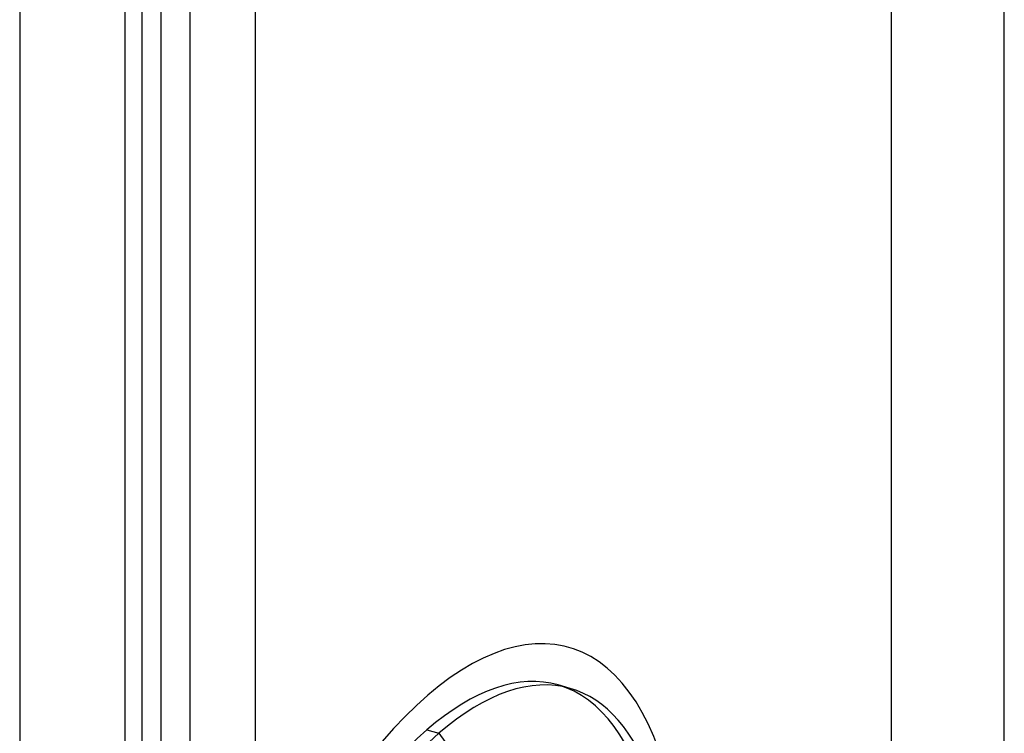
# Model space of a CAD drawing. Header units: millimetres. Extents: x -24 to 80, y -43 to 164.
# Tile 109 of 223: x -24.4 to -18.35, y 120.41 to 124.79. Entities that reach past the tile are written whole.
import ezdxf

# ---------------------------------------------------------------- set-up
doc = ezdxf.new("R2010")
doc.units = ezdxf.units.MM
doc.layers.add('MAIN-1', color=7, linetype='Continuous')
doc.layers.add('MAIN-2', color=7, linetype='Continuous')

msp = doc.modelspace()

# ---------------------------------------------------------------- linework, layer by layer
at = {"layer": 'MAIN-1'}
for p, q in [((-24.4, 141.2487), (-24.4, -16.8009)), ((-23.7546, 136.79), (-23.7546, -7.4032)), ((-23.3546, 136.4436), (-23.3546, -7.7496))]:
    msp.add_line(p, q, dxfattribs=at)
at = {"layer": 'MAIN-2'}
for p, q in [((-23.534, 137.0882), (-23.534, -7.679)), ((-23.6474, -7.2032), (-23.6474, 136.99)), ((-22.9546, 136.79), (-22.9546, -7.4032)), ((-19.0474, 111.9186), (-19.0474, 126.208)), ((-18.3546, 111.7186), (-18.3546, 126.008)), ((-21.0192, 120.6839), (-21.0929, 120.7052)), ((-21.9, 120.4295), (-21.8263, 120.4082)), ((-21.8263, 120.4082), (-20.9863, 119.265))]:
    msp.add_line(p, q, dxfattribs=at)
for centre, major_axis, start_param, end_param in [((-21.9, 117.9094), (0.8737, 3.0264), -0.631808, 2.158799), ((-21.9, 117.9094), (-0.8071, -2.7958), -3.141586, -2.55359), ((-21.8263, 117.8881), (0.8071, 2.7958), 0.000007, 0.588003), ((-21.9, 117.9094), (-0.8071, -2.7958), 0.588003, 3.141599), ((-21.8263, 117.8881), (0.8071, 2.7958), -0.54126, 0.000007), ((-21.9, 117.9094), (-0.8071, -2.7958), -2.55359, 0.000007), ((-21.8263, 117.8881), (0.8071, 2.7958), 0.588003, 3.141599)]:
    msp.add_ellipse(centre, major_axis=major_axis, ratio=0.433013, start_param=start_param, end_param=end_param, dxfattribs=at)

doc.saveas('drawing.dxf')
